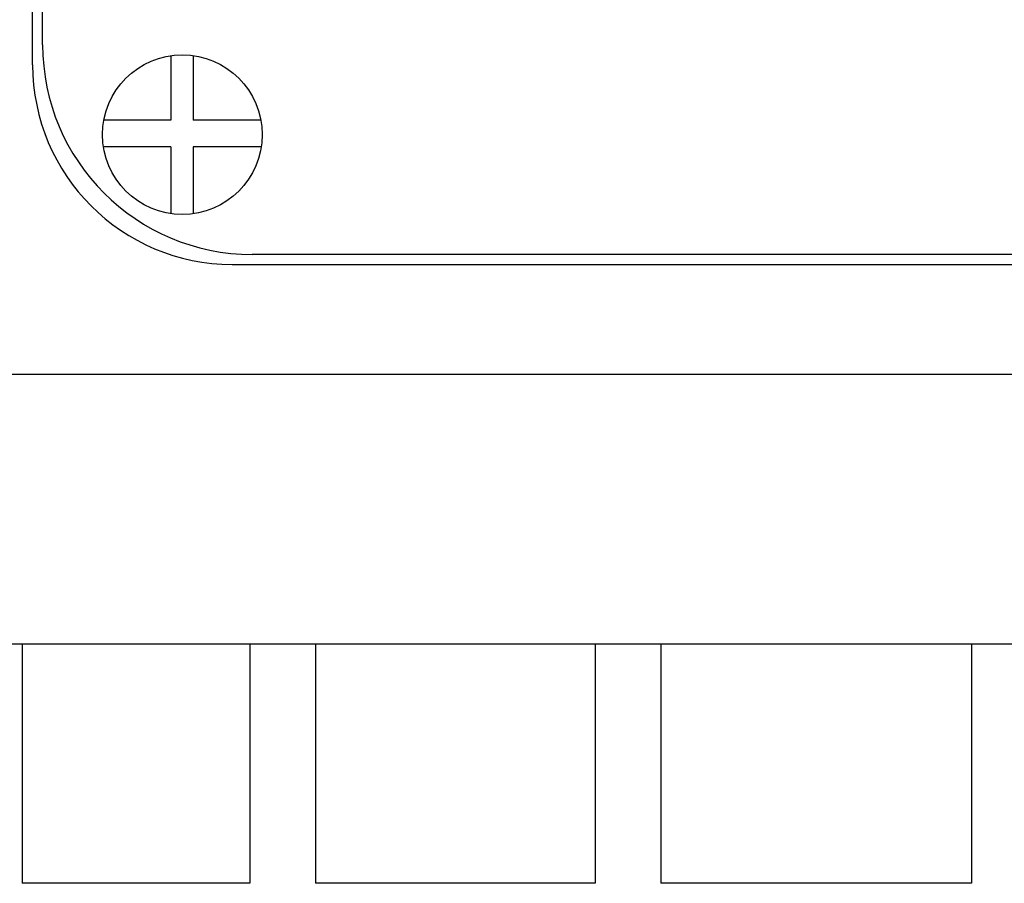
# Model space of a CAD drawing. Header units: millimetres. Extents: x 37 to 287, y 134 to 316.
# Tile 2 of 6: x 89 to 139, y 134 to 177. Entities that reach past the tile are written whole.
import ezdxf

# ---------------------------------------------------------------- set-up
doc = ezdxf.new("R2010")
doc.units = ezdxf.units.MM
doc.header["$LTSCALE"] = 29.133641
doc.layers.get('0').update_dxf_attribs({"linetype": 'CONTINUOUS'})

msp = doc.modelspace()

# ---------------------------------------------------------------- linework, layer by layer
at = {"color": 7}
for p, q in [((89.884, 174.563), (89.884, 257.562)), ((90.384, 175.562), (90.384, 254.062)), ((96.81, 175.021), (96.81, 171.788)), ((97.921, 175.026), (97.921, 171.788)), ((96.81, 171.788), (93.451, 171.788)), ((101.318, 171.788), (97.921, 171.788)), ((96.81, 170.456), (93.43, 170.456)), ((96.81, 170.456), (96.81, 167.104)), ((97.921, 170.456), (97.921, 167.099)), ((101.338, 170.456), (97.921, 170.456)), ((223.884, 165.062), (100.884, 165.062)), ((99.883, 164.562), (224.885, 164.562)), ((37.384, 159.062), (287.384, 159.062)), ((37.384, 145.562), (287.384, 145.562)), ((89.366, 145.562), (89.366, 133.562)), ((100.76, 145.562), (100.76, 133.562)), ((104.047, 145.562), (104.047, 133.562)), ((118.072, 145.562), (118.072, 133.562)), ((121.359, 145.562), (121.359, 133.562)), ((136.917, 145.562), (136.917, 133.562)), ((100.76, 133.562), (89.366, 133.562)), ((118.072, 133.562), (104.047, 133.562)), ((136.917, 133.562), (121.359, 133.562))]:
    msp.add_line(p, q, dxfattribs=at)
msp.add_circle((97.384, 171.062), 4, dxfattribs=at)
for centre, radius, start, end in [((100.884, 175.562), 10.5, 180, 270), ((99.884, 174.562), 10, 179.9989, 269.9989)]:
    msp.add_arc(centre, radius, start, end, dxfattribs=at)

doc.saveas('drawing.dxf')
